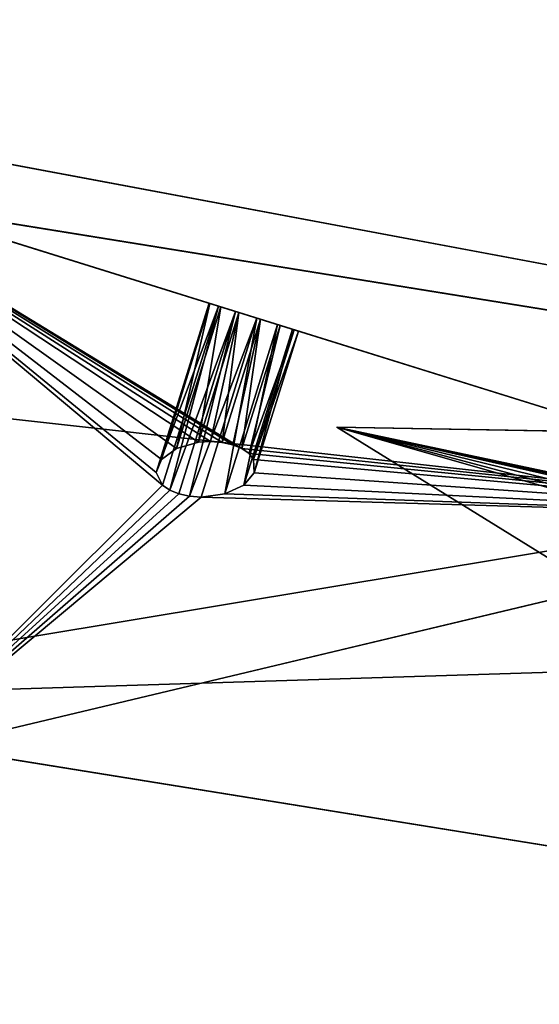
# Model space of a CAD drawing. Extents: x 5.2 to 19.2, y -23 to 23.
# Tile 159 of 256: x 10.783 to 11.108, y -23.036 to -22.421. Entities that reach past the tile are written whole.
import ezdxf

# ---------------------------------------------------------------- set-up
doc = ezdxf.new("R2010")
doc.units = 0
doc.header["$MEASUREMENT"] = 0
doc.layers.get('0').update_dxf_attribs({"linetype": 'CONTINUOUS'})

# ---------------------------------------------------------------- blocks, each defined once
blk = doc.blocks.new('LUXORA_OVAL_LED_37W_STL')
at = {"color": 0}
for p, q in [((9.8622, -22.27456, 0.51943), (11.33085, -22.73222, 4.14347)), ((9.8622, -22.27456, 0.51943), (11.33085, -22.73222, 4.14347)), ((11.57243, -22.67676, 4.45113), (10.05373, -22.43188, 0.82709)), ((11.57243, -22.67676, 4.45113), (10.05373, -22.43188, 0.82709)), ((10.40918, -22.44286, 4.18098), (11.6161, -22.66847, 4.18098)), ((11.6161, -22.66847, 4.14161), (10.40918, -22.44286, 4.14161)), ((11.6161, -22.66847, 4.14161), (10.40918, -22.44286, 4.14161)), ((10.40918, -22.44286, 4.18098), (11.6161, -22.66847, 4.18098)), ((10.40918, -22.44286, 0.83452), (11.6161, -22.66847, 0.83452)), ((11.6161, -22.66847, 0.79515), (10.40918, -22.44286, 0.79515)), ((11.6161, -22.66847, 0.79515), (10.40918, -22.44286, 0.79515)), ((10.40918, -22.44286, 0.83452), (11.6161, -22.66847, 0.83452)), ((10.63887, -22.51659, 4.45113), (11.33085, -22.73222, 4.14347)), ((10.63887, -22.51659, 4.45113), (11.33085, -22.73222, 4.14347)), ((10.7693, -22.54726, 0.51943), (12.288, -22.79214, 4.14347)), ((10.7693, -22.54726, 0.51943), (12.288, -22.79214, 4.14347)), ((10.90144, -22.59841, 4.15364), (10.86847, -22.70419, 4.15364)), ((10.90144, -22.59841, 4.15364), (10.86847, -22.70419, 4.15364)), ((10.90196, -22.59857, 4.16776), (10.87162, -22.69595, 4.16776)), ((10.90196, -22.59857, 4.16776), (10.87162, -22.69595, 4.16776)), ((10.90196, -22.59857, 4.16776), (10.90144, -22.59841, 4.15364)), ((10.90144, -22.59841, 4.15364), (10.90724, -22.60022, 4.14088)), ((10.90144, -22.59841, 4.15364), (10.90724, -22.60022, 4.14088)), ((10.90196, -22.59857, 4.16776), (10.90144, -22.59841, 4.15364)), ((10.90869, -22.60067, 4.18001), (10.90196, -22.59857, 4.16776)), ((10.90869, -22.60067, 4.18001), (10.90196, -22.59857, 4.16776)), ((10.90724, -22.60022, 4.14088), (10.87242, -22.71196, 4.14088)), ((10.90724, -22.60022, 4.14088), (10.87242, -22.71196, 4.14088)), ((10.90724, -22.60022, 4.14088), (10.87682, -22.71509, 4.13595)), ((10.90724, -22.60022, 4.14088), (10.87682, -22.71509, 4.13595)), ((10.87682, -22.71509, 4.13595), (10.91803, -22.60358, 4.1324)), ((10.87682, -22.71509, 4.13595), (10.91803, -22.60358, 4.1324)), ((10.90869, -22.60067, 4.18001), (10.88113, -22.68913, 4.18001)), ((10.90869, -22.60067, 4.18001), (10.88113, -22.68913, 4.18001)), ((10.88254, -22.71747, 4.1324), (10.91803, -22.60358, 4.1324)), ((10.88254, -22.71747, 4.1324), (10.91803, -22.60358, 4.1324)), ((10.88924, -22.71896, 4.13043), (10.91803, -22.60358, 4.1324)), ((10.88924, -22.71896, 4.13043), (10.91803, -22.60358, 4.1324)), ((10.92009, -22.60422, 4.18758), (10.89482, -22.68529, 4.18758)), ((10.92009, -22.60422, 4.18758), (10.89482, -22.68529, 4.18758)), ((10.90228, -22.68479, 4.18901), (10.92009, -22.60422, 4.18758)), ((10.90228, -22.68479, 4.18901), (10.92009, -22.60422, 4.18758)), ((10.90724, -22.60022, 4.14088), (10.91803, -22.60358, 4.1324)), ((10.90724, -22.60022, 4.14088), (10.91803, -22.60358, 4.1324)), ((10.92009, -22.60422, 4.18758), (10.90869, -22.60067, 4.18001)), ((10.92009, -22.60422, 4.18758), (10.90869, -22.60067, 4.18001)), ((10.90957, -22.6853, 4.18873), (10.92009, -22.60422, 4.18758)), ((10.90957, -22.6853, 4.18873), (10.92009, -22.60422, 4.18758)), ((10.91803, -22.60358, 4.1324), (10.93136, -22.60773, 4.13015)), ((10.91803, -22.60358, 4.1324), (10.93136, -22.60773, 4.13015)), ((10.93354, -22.60841, 4.18873), (10.92009, -22.60422, 4.18758)), ((10.93354, -22.60841, 4.18873), (10.92009, -22.60422, 4.18758)), ((10.88924, -22.71896, 4.13043), (10.93136, -22.60773, 4.13015)), ((10.88924, -22.71896, 4.13043), (10.93136, -22.60773, 4.13015)), ((10.89654, -22.71947, 4.13015), (10.93136, -22.60773, 4.13015)), ((10.89654, -22.71947, 4.13015), (10.93136, -22.60773, 4.13015)), ((10.93354, -22.60841, 4.18873), (10.90957, -22.6853, 4.18873)), ((10.93354, -22.60841, 4.18873), (10.90957, -22.6853, 4.18873)), ((10.91627, -22.68679, 4.18676), (10.93354, -22.60841, 4.18873)), ((10.91627, -22.68679, 4.18676), (10.93354, -22.60841, 4.18873)), ((10.92199, -22.68917, 4.18321), (10.93354, -22.60841, 4.18873)), ((10.92199, -22.68917, 4.18321), (10.93354, -22.60841, 4.18873)), ((10.93136, -22.60773, 4.13015), (10.94415, -22.61172, 4.13465)), ((10.93136, -22.60773, 4.13015), (10.94415, -22.61172, 4.13465)), ((10.94595, -22.61228, 4.18321), (10.93354, -22.60841, 4.18873)), ((10.94595, -22.61228, 4.18321), (10.93354, -22.60841, 4.18873)), ((10.91119, -22.7175, 4.13465), (10.94415, -22.61172, 4.13465)), ((10.91119, -22.7175, 4.13465), (10.94415, -22.61172, 4.13465)), ((10.92199, -22.68917, 4.18321), (10.94595, -22.61228, 4.18321)), ((10.92199, -22.68917, 4.18321), (10.94595, -22.61228, 4.18321)), ((10.92314, -22.71201, 4.14485), (10.95348, -22.61463, 4.14485)), ((10.92314, -22.71201, 4.14485), (10.95348, -22.61463, 4.14485)), ((10.9264, -22.69231, 4.17829), (10.94595, -22.61228, 4.18321)), ((10.9264, -22.69231, 4.17829), (10.94595, -22.61228, 4.18321)), ((10.9264, -22.69231, 4.17829), (10.9545, -22.61495, 4.17228)), ((10.9264, -22.69231, 4.17829), (10.9545, -22.61495, 4.17228)), ((10.92924, -22.69601, 4.17228), (10.9545, -22.61495, 4.17228)), ((10.92924, -22.69601, 4.17228), (10.9545, -22.61495, 4.17228)), ((10.92965, -22.70425, 4.15843), (10.95722, -22.61579, 4.15843)), ((10.92965, -22.70425, 4.15843), (10.95722, -22.61579, 4.15843)), ((10.94415, -22.61172, 4.13465), (10.95348, -22.61463, 4.14485)), ((10.94415, -22.61172, 4.13465), (10.95348, -22.61463, 4.14485)), ((10.9545, -22.61495, 4.17228), (10.94595, -22.61228, 4.18321)), ((10.9545, -22.61495, 4.17228), (10.94595, -22.61228, 4.18321)), ((10.95348, -22.61463, 4.14485), (10.95722, -22.61579, 4.15843)), ((10.95348, -22.61463, 4.14485), (10.95722, -22.61579, 4.15843)), ((10.95722, -22.61579, 4.15843), (10.9545, -22.61495, 4.17228)), ((10.95722, -22.61579, 4.15843), (10.9545, -22.61495, 4.17228)), ((12.51927, -22.70299, 4.45113), (10.9812, -22.67584, 0.82709)), ((10.9812, -22.67584, 0.82709), (11.53152, -23.01596, 1.12989)), ((11.7059, -22.68863, 0.51943), (10.9812, -22.67584, 0.82709)), ((12.51927, -22.70299, 4.45113), (10.9812, -22.67584, 0.82709)), ((11.7059, -22.68863, 0.51943), (10.9812, -22.67584, 0.82709)), ((10.9812, -22.67584, 0.82709), (11.53152, -23.01596, 1.12989)), ((10.89482, -22.68529, 4.18758), (10.90228, -22.68479, 4.18901)), ((10.89482, -22.68529, 4.18758), (10.90228, -22.68479, 4.18901)), ((10.90228, -22.68479, 4.18901), (10.90957, -22.6853, 4.18873)), ((10.90228, -22.68479, 4.18901), (10.90957, -22.6853, 4.18873)), ((10.87162, -22.69595, 4.16776), (10.88113, -22.68913, 4.18001)), ((10.87162, -22.69595, 4.16776), (10.88113, -22.68913, 4.18001)), ((10.88113, -22.68913, 4.18001), (10.89482, -22.68529, 4.18758)), ((10.88113, -22.68913, 4.18001), (10.89482, -22.68529, 4.18758)), ((10.90957, -22.6853, 4.18873), (10.91627, -22.68679, 4.18676)), ((10.90957, -22.6853, 4.18873), (10.91627, -22.68679, 4.18676)), ((10.91627, -22.68679, 4.18676), (10.92199, -22.68917, 4.18321)), ((10.91627, -22.68679, 4.18676), (10.92199, -22.68917, 4.18321)), ((10.92199, -22.68917, 4.18321), (10.9264, -22.69231, 4.17829)), ((10.92199, -22.68917, 4.18321), (10.9264, -22.69231, 4.17829)), ((10.86847, -22.70419, 4.15364), (10.87162, -22.69595, 4.16776)), ((10.86847, -22.70419, 4.15364), (10.87162, -22.69595, 4.16776)), ((10.9264, -22.69231, 4.17829), (10.92924, -22.69601, 4.17228)), ((10.9264, -22.69231, 4.17829), (10.92924, -22.69601, 4.17228)), ((10.92924, -22.69601, 4.17228), (10.92965, -22.70425, 4.15843)), ((10.92924, -22.69601, 4.17228), (10.92965, -22.70425, 4.15843)), ((10.87242, -22.71196, 4.14088), (10.86847, -22.70419, 4.15364)), ((10.87242, -22.71196, 4.14088), (10.86847, -22.70419, 4.15364)), ((10.92965, -22.70425, 4.15843), (10.92314, -22.71201, 4.14485)), ((10.92965, -22.70425, 4.15843), (10.92314, -22.71201, 4.14485)), ((10.87682, -22.71509, 4.13595), (10.87242, -22.71196, 4.14088)), ((10.87682, -22.71509, 4.13595), (10.87242, -22.71196, 4.14088)), ((10.88254, -22.71747, 4.1324), (10.87682, -22.71509, 4.13595)), ((10.88254, -22.71747, 4.1324), (10.87682, -22.71509, 4.13595)), ((10.92314, -22.71201, 4.14485), (10.91119, -22.7175, 4.13465)), ((10.92314, -22.71201, 4.14485), (10.91119, -22.7175, 4.13465)), ((10.88924, -22.71896, 4.13043), (10.88254, -22.71747, 4.1324)), ((10.88924, -22.71896, 4.13043), (10.88254, -22.71747, 4.1324)), ((10.89654, -22.71947, 4.13015), (10.88924, -22.71896, 4.13043)), ((10.89654, -22.71947, 4.13015), (10.88924, -22.71896, 4.13043)), ((10.91119, -22.7175, 4.13465), (10.89654, -22.71947, 4.13015)), ((10.91119, -22.7175, 4.13465), (10.89654, -22.71947, 4.13015)), ((11.33085, -22.73222, 4.14347), (10.70153, -22.88214, 3.84067)), ((11.33085, -22.73222, 4.14347), (10.70153, -22.88214, 3.84067)), ((10.55028, -22.84657, 1.12989), (11.68627, -23.02973, 3.84067)), ((10.55028, -22.84657, 1.12989), (11.68627, -23.02973, 3.84067))]:
    blk.add_line(p, q, dxfattribs=at)
mesh = blk.add_polyface(dxfattribs=at)
corners = [(5.68976, -17.26589, 4.18098), (5.57647, 16.04331, 4.18098), (5.57647, -16.04331, 4.18098), (5.68976, 17.26589, 4.18098), (6.02576, -18.44684, 4.18098), (6.02576, 18.44684, 4.18098), (6.57305, -19.54595, 4.18098), (6.57305, 19.54595, 4.18098), (7.15127, -16.04331, 4.18098), (7.31298, -20.52577, 4.18098), (7.26225, -17.09924, 4.18098), (7.59035, -18.10902, 4.18098), (8.22035, -21.35295, 4.18098), (8.12122, -19.02851, 4.18098), (8.83167, -19.81755, 4.18098), (9.26427, -21.99931, 4.18098), (9.69064, -20.44162, 4.18098), (10.40918, -22.44286, 4.18098), (10.66059, -20.87348, 4.18098), (11.6161, -22.66847, 4.18098), (11.69914, -21.09423, 4.18098), (12.84392, -22.66847, 4.18098), (12.76088, -21.09423, 4.18098), (13.79943, -20.87348, 4.18098), (14.05084, -22.44286, 4.18098), (14.76938, -20.44162, 4.18098), (15.19575, -21.99931, 4.18098), (15.62835, -19.81755, 4.18098), (16.23966, -21.35295, 4.18098), (16.3388, -19.02851, 4.18098), (17.14704, -20.52577, 4.18098), (16.86967, -18.10902, 4.18098), (17.19777, -17.09924, 4.18098), (17.88697, -19.54595, 4.18098), (17.30875, -16.04331, 4.18098), (17.30875, 16.04331, 4.18098), (7.15127, 16.04331, 4.18098), (7.31298, 20.52577, 4.18098), (7.26225, 17.09924, 4.18098), (7.59035, 18.10902, 4.18098), (8.22035, 21.35295, 4.18098), (8.12122, 19.02851, 4.18098), (8.83167, 19.81755, 4.18098), (9.26427, 21.99931, 4.18098), (9.69064, 20.44162, 4.18098), (10.40918, 22.44286, 4.18098), (10.66059, 20.87348, 4.18098), (11.6161, 22.66847, 4.18098), (11.69914, 21.09423, 4.18098), (12.84392, 22.66847, 4.18098), (12.76088, 21.09423, 4.18098), (13.79943, 20.87348, 4.18098), (14.05084, 22.44286, 4.18098), (14.76938, 20.44162, 4.18098), (15.19575, 21.99931, 4.18098), (15.62835, 19.81755, 4.18098), (16.23966, 21.35295, 4.18098), (16.3388, 19.02851, 4.18098), (17.14704, 20.52577, 4.18098), (16.86967, 18.10902, 4.18098), (17.19777, 17.09924, 4.18098), (17.88697, 19.54595, 4.18098), (18.43425, -18.44684, 4.18098), (18.43425, 18.44684, 4.18098), (18.77026, -17.26589, 4.18098), (18.77026, 17.26589, 4.18098), (18.88355, -16.04331, 4.18098), (18.88355, 16.04331, 4.18098)]
mesh.append_faces([[corners[k] for k in face] for face in [(0, 1, 2), (65, 66, 67)]], dxfattribs={"vtx0": -1, "color": 0})
mesh.append_faces([[corners[k] for k in face] for face in [(1, 0, 3), (3, 4, 5), (5, 6, 7), (8, 9, 10), (10, 9, 11), (11, 12, 13), (13, 12, 14), (14, 15, 16), (16, 17, 18), (18, 19, 20), (20, 21, 22), (22, 21, 23), (23, 24, 25), (25, 26, 27), (27, 28, 29), (29, 30, 31), (31, 30, 32), (32, 33, 34), (34, 33, 35), (7, 36, 37), (36, 7, 8), (37, 39, 40), (40, 42, 43), (43, 44, 45), (45, 46, 47), (47, 48, 49), (49, 51, 52), (52, 53, 54), (54, 55, 56), (56, 57, 58), (58, 60, 61), (61, 62, 63), (63, 64, 65)]], dxfattribs={"vtx0": -1, "vtx1": -1, "color": 0})
mesh.append_faces([[corners[k] for k in face] for face in [(7, 6, 8), (61, 35, 33)]], dxfattribs={"vtx0": -1, "vtx1": -1, "vtx2": -1, "color": 0})
mesh.append_faces([[corners[k] for k in face] for face in [(3, 0, 4), (5, 4, 6), (8, 6, 9), (11, 9, 12), (14, 12, 15), (16, 15, 17), (18, 17, 19), (20, 19, 21), (23, 21, 24), (25, 24, 26), (27, 26, 28), (29, 28, 30), (32, 30, 33), (37, 36, 38), (37, 38, 39), (40, 39, 41), (40, 41, 42), (43, 42, 44), (45, 44, 46), (47, 46, 48), (49, 48, 50), (49, 50, 51), (52, 51, 53), (54, 53, 55), (56, 55, 57), (58, 57, 59), (58, 59, 60), (61, 60, 35), (61, 33, 62), (63, 62, 64), (65, 64, 66)]], dxfattribs={"vtx0": -1, "vtx2": -1, "color": 0})
mesh = blk.add_polyface(dxfattribs=at)
corners = [(5.68976, 17.26589, 4.14161), (5.57647, -16.04331, 4.14161), (5.57647, 16.04331, 4.14161), (5.68976, -17.26589, 4.14161), (6.02576, 18.44684, 4.14161), (6.02576, -18.44684, 4.14161), (6.57305, 19.54595, 4.14161), (6.57305, -19.54595, 4.14161), (7.15127, 16.04331, 4.14161), (7.31298, 20.52577, 4.14161), (7.26225, 17.09924, 4.14161), (7.59035, 18.10902, 4.14161), (8.22035, 21.35295, 4.14161), (8.12122, 19.02851, 4.14161), (8.83167, 19.81755, 4.14161), (9.26427, 21.99931, 4.14161), (9.69064, 20.44162, 4.14161), (10.40918, 22.44286, 4.14161), (10.66059, 20.87348, 4.14161), (11.6161, 22.66847, 4.14161), (11.69914, 21.09423, 4.14161), (12.84392, 22.66847, 4.14161), (12.76088, 21.09423, 4.14161), (13.79943, 20.87348, 4.14161), (14.05084, 22.44286, 4.14161), (14.76938, 20.44162, 4.14161), (15.19575, 21.99931, 4.14161), (15.62835, 19.81755, 4.14161), (16.23966, 21.35295, 4.14161), (16.3388, 19.02851, 4.14161), (17.14704, 20.52577, 4.14161), (16.86967, 18.10902, 4.14161), (17.19777, 17.09924, 4.14161), (17.88697, 19.54595, 4.14161), (17.30875, 16.04331, 4.14161), (17.30875, -16.04331, 4.14161), (7.15127, -16.04331, 4.14161), (7.31298, -20.52577, 4.14161), (7.26225, -17.09924, 4.14161), (7.59035, -18.10902, 4.14161), (8.22035, -21.35295, 4.14161), (8.12122, -19.02851, 4.14161), (8.83167, -19.81755, 4.14161), (9.26427, -21.99931, 4.14161), (9.69064, -20.44162, 4.14161), (10.40918, -22.44286, 4.14161), (10.66059, -20.87348, 4.14161), (11.6161, -22.66847, 4.14161), (11.69914, -21.09423, 4.14161), (12.84392, -22.66847, 4.14161), (12.76088, -21.09423, 4.14161), (13.79943, -20.87348, 4.14161), (14.05084, -22.44286, 4.14161), (14.76938, -20.44162, 4.14161), (15.19575, -21.99931, 4.14161), (15.62835, -19.81755, 4.14161), (16.23966, -21.35295, 4.14161), (16.3388, -19.02851, 4.14161), (17.14704, -20.52577, 4.14161), (16.86967, -18.10902, 4.14161), (17.19777, -17.09924, 4.14161), (17.88697, -19.54595, 4.14161), (18.43425, 18.44684, 4.14161), (18.43425, -18.44684, 4.14161), (18.77026, 17.26589, 4.14161), (18.77026, -17.26589, 4.14161), (18.88355, 16.04331, 4.14161), (18.88355, -16.04331, 4.14161)]
mesh.append_faces([[corners[k] for k in face] for face in [(0, 1, 2), (65, 66, 67)]], dxfattribs={"vtx0": -1, "color": 0})
mesh.append_faces([[corners[k] for k in face] for face in [(1, 0, 3), (3, 4, 5), (5, 6, 7), (8, 9, 10), (10, 9, 11), (11, 12, 13), (13, 12, 14), (14, 15, 16), (16, 17, 18), (18, 19, 20), (20, 21, 22), (22, 21, 23), (23, 24, 25), (25, 26, 27), (27, 28, 29), (29, 30, 31), (31, 30, 32), (32, 33, 34), (34, 33, 35), (7, 36, 37), (36, 7, 8), (37, 39, 40), (40, 42, 43), (43, 44, 45), (45, 46, 47), (47, 48, 49), (49, 51, 52), (52, 53, 54), (54, 55, 56), (56, 57, 58), (58, 60, 61), (61, 62, 63), (63, 64, 65)]], dxfattribs={"vtx0": -1, "vtx1": -1, "color": 0})
mesh.append_faces([[corners[k] for k in face] for face in [(7, 6, 8), (61, 35, 33)]], dxfattribs={"vtx0": -1, "vtx1": -1, "vtx2": -1, "color": 0})
mesh.append_faces([[corners[k] for k in face] for face in [(3, 0, 4), (5, 4, 6), (8, 6, 9), (11, 9, 12), (14, 12, 15), (16, 15, 17), (18, 17, 19), (20, 19, 21), (23, 21, 24), (25, 24, 26), (27, 26, 28), (29, 28, 30), (32, 30, 33), (37, 36, 38), (37, 38, 39), (40, 39, 41), (40, 41, 42), (43, 42, 44), (45, 44, 46), (47, 46, 48), (49, 48, 50), (49, 50, 51), (52, 51, 53), (54, 53, 55), (56, 55, 57), (58, 57, 59), (58, 59, 60), (61, 60, 35), (61, 33, 62), (63, 62, 64), (65, 64, 66)]], dxfattribs={"vtx0": -1, "vtx2": -1, "color": 0})
mesh = blk.add_polyface(dxfattribs=at)
corners = [(5.68976, -17.26589, 0.83452), (5.57647, 16.04331, 0.83452), (5.57647, -16.04331, 0.83452), (5.68976, 17.26589, 0.83452), (6.02576, -18.44684, 0.83452), (6.02576, 18.44684, 0.83452), (6.57305, -19.54595, 0.83452), (6.57305, 19.54595, 0.83452), (7.15127, -16.04331, 0.83452), (7.31298, -20.52577, 0.83452), (7.26225, -17.09924, 0.83452), (7.59035, -18.10902, 0.83452), (8.22035, -21.35295, 0.83452), (8.12122, -19.02851, 0.83452), (8.83167, -19.81755, 0.83452), (9.26427, -21.99931, 0.83452), (9.69064, -20.44162, 0.83452), (10.40918, -22.44286, 0.83452), (10.66059, -20.87348, 0.83452), (11.6161, -22.66847, 0.83452), (11.69914, -21.09423, 0.83452), (12.84392, -22.66847, 0.83452), (12.76088, -21.09423, 0.83452), (13.79943, -20.87348, 0.83452), (14.05084, -22.44286, 0.83452), (14.76938, -20.44162, 0.83452), (15.19575, -21.99931, 0.83452), (15.62835, -19.81755, 0.83452), (16.23966, -21.35295, 0.83452), (16.3388, -19.02851, 0.83452), (17.14704, -20.52577, 0.83452), (16.86967, -18.10902, 0.83452), (17.19777, -17.09924, 0.83452), (17.88697, -19.54595, 0.83452), (17.30875, -16.04331, 0.83452), (17.30875, 16.04331, 0.83452), (7.15127, 16.04331, 0.83452), (7.31298, 20.52577, 0.83452), (7.26225, 17.09924, 0.83452), (7.59035, 18.10902, 0.83452), (8.22035, 21.35295, 0.83452), (8.12122, 19.02851, 0.83452), (8.83167, 19.81755, 0.83452), (9.26427, 21.99931, 0.83452), (9.69064, 20.44162, 0.83452), (10.40918, 22.44286, 0.83452), (10.66059, 20.87348, 0.83452), (11.6161, 22.66847, 0.83452), (11.69914, 21.09423, 0.83452), (12.84392, 22.66847, 0.83452), (12.76088, 21.09423, 0.83452), (13.79943, 20.87348, 0.83452), (14.05084, 22.44286, 0.83452), (14.76938, 20.44162, 0.83452), (15.19575, 21.99931, 0.83452), (15.62835, 19.81755, 0.83452), (16.23966, 21.35295, 0.83452), (16.3388, 19.02851, 0.83452), (17.14704, 20.52577, 0.83452), (16.86967, 18.10902, 0.83452), (17.19777, 17.09924, 0.83452), (17.88697, 19.54595, 0.83452), (18.43425, -18.44684, 0.83452), (18.43425, 18.44684, 0.83452), (18.77026, -17.26589, 0.83452), (18.77026, 17.26589, 0.83452), (18.88355, -16.04331, 0.83452), (18.88355, 16.04331, 0.83452)]
mesh.append_faces([[corners[k] for k in face] for face in [(0, 1, 2), (65, 66, 67)]], dxfattribs={"vtx0": -1, "color": 0})
mesh.append_faces([[corners[k] for k in face] for face in [(1, 0, 3), (3, 4, 5), (5, 6, 7), (8, 9, 10), (10, 9, 11), (11, 12, 13), (13, 12, 14), (14, 15, 16), (16, 17, 18), (18, 19, 20), (20, 21, 22), (22, 21, 23), (23, 24, 25), (25, 26, 27), (27, 28, 29), (29, 30, 31), (31, 30, 32), (32, 33, 34), (34, 33, 35), (7, 36, 37), (36, 7, 8), (37, 39, 40), (40, 42, 43), (43, 44, 45), (45, 46, 47), (47, 48, 49), (49, 51, 52), (52, 53, 54), (54, 55, 56), (56, 57, 58), (58, 60, 61), (61, 62, 63), (63, 64, 65)]], dxfattribs={"vtx0": -1, "vtx1": -1, "color": 0})
mesh.append_faces([[corners[k] for k in face] for face in [(7, 6, 8), (61, 35, 33)]], dxfattribs={"vtx0": -1, "vtx1": -1, "vtx2": -1, "color": 0})
mesh.append_faces([[corners[k] for k in face] for face in [(3, 0, 4), (5, 4, 6), (8, 6, 9), (11, 9, 12), (14, 12, 15), (16, 15, 17), (18, 17, 19), (20, 19, 21), (23, 21, 24), (25, 24, 26), (27, 26, 28), (29, 28, 30), (32, 30, 33), (37, 36, 38), (37, 38, 39), (40, 39, 41), (40, 41, 42), (43, 42, 44), (45, 44, 46), (47, 46, 48), (49, 48, 50), (49, 50, 51), (52, 51, 53), (54, 53, 55), (56, 55, 57), (58, 57, 59), (58, 59, 60), (61, 60, 35), (61, 33, 62), (63, 62, 64), (65, 64, 66)]], dxfattribs={"vtx0": -1, "vtx2": -1, "color": 0})
mesh = blk.add_polyface(dxfattribs=at)
corners = [(5.68976, 17.26589, 0.79515), (5.57647, -16.04331, 0.79515), (5.57647, 16.04331, 0.79515), (5.68976, -17.26589, 0.79515), (6.02576, 18.44684, 0.79515), (6.02576, -18.44684, 0.79515), (6.57305, 19.54595, 0.79515), (6.57305, -19.54595, 0.79515), (7.15127, 16.04331, 0.79515), (7.31298, 20.52577, 0.79515), (7.26225, 17.09924, 0.79515), (7.59035, 18.10902, 0.79515), (8.22035, 21.35295, 0.79515), (8.12122, 19.02851, 0.79515), (8.83167, 19.81755, 0.79515), (9.26427, 21.99931, 0.79515), (9.69064, 20.44162, 0.79515), (10.40918, 22.44286, 0.79515), (10.66059, 20.87348, 0.79515), (11.6161, 22.66847, 0.79515), (11.69914, 21.09423, 0.79515), (12.84392, 22.66847, 0.79515), (12.76088, 21.09423, 0.79515), (13.79943, 20.87348, 0.79515), (14.05084, 22.44286, 0.79515), (14.76938, 20.44162, 0.79515), (15.19575, 21.99931, 0.79515), (15.62835, 19.81755, 0.79515), (16.23966, 21.35295, 0.79515), (16.3388, 19.02851, 0.79515), (17.14704, 20.52577, 0.79515), (16.86967, 18.10902, 0.79515), (17.19777, 17.09924, 0.79515), (17.88697, 19.54595, 0.79515), (17.30875, 16.04331, 0.79515), (17.30875, -16.04331, 0.79515), (7.15127, -16.04331, 0.79515), (7.31298, -20.52577, 0.79515), (7.26225, -17.09924, 0.79515), (7.59035, -18.10902, 0.79515), (8.22035, -21.35295, 0.79515), (8.12122, -19.02851, 0.79515), (8.83167, -19.81755, 0.79515), (9.26427, -21.99931, 0.79515), (9.69064, -20.44162, 0.79515), (10.40918, -22.44286, 0.79515), (10.66059, -20.87348, 0.79515), (11.6161, -22.66847, 0.79515), (11.69914, -21.09423, 0.79515), (12.84392, -22.66847, 0.79515), (12.76088, -21.09423, 0.79515), (13.79943, -20.87348, 0.79515), (14.05084, -22.44286, 0.79515), (14.76938, -20.44162, 0.79515), (15.19575, -21.99931, 0.79515), (15.62835, -19.81755, 0.79515), (16.23966, -21.35295, 0.79515), (16.3388, -19.02851, 0.79515), (17.14704, -20.52577, 0.79515), (16.86967, -18.10902, 0.79515), (17.19777, -17.09924, 0.79515), (17.88697, -19.54595, 0.79515), (18.43425, 18.44684, 0.79515), (18.43425, -18.44684, 0.79515), (18.77026, 17.26589, 0.79515), (18.77026, -17.26589, 0.79515), (18.88355, 16.04331, 0.79515), (18.88355, -16.04331, 0.79515)]
mesh.append_faces([[corners[k] for k in face] for face in [(0, 1, 2), (65, 66, 67)]], dxfattribs={"vtx0": -1, "color": 0})
mesh.append_faces([[corners[k] for k in face] for face in [(1, 0, 3), (3, 4, 5), (5, 6, 7), (8, 9, 10), (10, 9, 11), (11, 12, 13), (13, 12, 14), (14, 15, 16), (16, 17, 18), (18, 19, 20), (20, 21, 22), (22, 21, 23), (23, 24, 25), (25, 26, 27), (27, 28, 29), (29, 30, 31), (31, 30, 32), (32, 33, 34), (34, 33, 35), (7, 36, 37), (36, 7, 8), (37, 39, 40), (40, 42, 43), (43, 44, 45), (45, 46, 47), (47, 48, 49), (49, 51, 52), (52, 53, 54), (54, 55, 56), (56, 57, 58), (58, 60, 61), (61, 62, 63), (63, 64, 65)]], dxfattribs={"vtx0": -1, "vtx1": -1, "color": 0})
mesh.append_faces([[corners[k] for k in face] for face in [(7, 6, 8), (61, 35, 33)]], dxfattribs={"vtx0": -1, "vtx1": -1, "vtx2": -1, "color": 0})
mesh.append_faces([[corners[k] for k in face] for face in [(3, 0, 4), (5, 4, 6), (8, 6, 9), (11, 9, 12), (14, 12, 15), (16, 15, 17), (18, 17, 19), (20, 19, 21), (23, 21, 24), (25, 24, 26), (27, 26, 28), (29, 28, 30), (32, 30, 33), (37, 36, 38), (37, 38, 39), (40, 39, 41), (40, 41, 42), (43, 42, 44), (45, 44, 46), (47, 46, 48), (49, 48, 50), (49, 50, 51), (52, 51, 53), (54, 53, 55), (56, 55, 57), (58, 57, 59), (58, 59, 60), (61, 60, 35), (61, 33, 62), (63, 62, 64), (65, 64, 66)]], dxfattribs={"vtx0": -1, "vtx2": -1, "color": 0})
mesh = blk.add_polyface(dxfattribs=at)
corners = [(9.17021, -22.05893, 0.82709), (9.57432, -22.18485, 0.78155), (9.8622, -22.27456, 0.51943), (9.561, -22.1807, 0.78379), (9.5502, -22.17734, 0.79227), (9.5444, -22.17553, 0.80503), (9.54492, -22.17569, 0.81915), (9.55165, -22.17779, 0.8314), (10.63887, -22.51659, 4.45113), (9.56305, -22.18134, 0.83897), (9.5765, -22.18553, 0.84013), (10.90724, -22.60022, 4.14088), (10.91803, -22.60358, 4.1324), (10.93136, -22.60773, 4.13015), (10.90144, -22.59841, 4.15364), (10.90196, -22.59857, 4.16776), (10.90869, -22.60067, 4.18001), (10.92009, -22.60422, 4.18758), (10.93354, -22.60841, 4.18873), (9.59644, -22.19175, 0.79625), (11.33085, -22.73222, 4.14347), (9.58711, -22.18884, 0.78604), (9.60018, -22.19291, 0.80983), (9.59746, -22.19207, 0.82367), (9.58892, -22.1894, 0.8346), (10.94415, -22.61172, 4.13465), (10.95348, -22.61463, 4.14485), (10.95722, -22.61579, 4.15843), (10.9545, -22.61495, 4.17228), (10.94595, -22.61228, 4.18321)]
mesh.append_faces([[corners[k] for k in face] for face in [(0, 1, 2), (1, 0, 3), (3, 0, 4), (4, 0, 5), (5, 0, 6), (6, 0, 7), (7, 8, 9), (9, 8, 10), (11, 8, 14), (14, 8, 15), (15, 8, 16), (16, 8, 17), (17, 8, 18), (2, 19, 20), (19, 2, 21), (21, 2, 1), (20, 29, 8)]], dxfattribs={"vtx0": -1, "vtx1": -1, "color": 0})
mesh.append_faces([[corners[k] for k in face] for face in [(10, 8, 11), (20, 10, 13)]], dxfattribs={"vtx0": -1, "vtx1": -1, "vtx2": -1, "color": 0})
mesh.append_faces([[corners[k] for k in face] for face in [(7, 0, 8), (10, 11, 12), (10, 12, 13), (20, 19, 22), (20, 22, 23), (20, 23, 24), (20, 24, 10), (20, 13, 25), (20, 25, 26), (20, 26, 27), (20, 27, 28), (20, 28, 29), (8, 29, 18)]], dxfattribs={"vtx0": -1, "vtx2": -1, "color": 0})
mesh = blk.add_polyface(dxfattribs=at)
corners = [(11.33085, -22.73222, 4.14347), (9.60297, -22.53981, 1.12989), (9.8622, -22.27456, 0.51943), (10.70153, -22.88214, 3.84067)]
mesh.append_faces([[corners[k] for k in face] for face in [(0, 1, 2), (1, 0, 3)]], dxfattribs={"vtx0": -1, "color": 0})
mesh = blk.add_polyface(dxfattribs=at)
corners = [(11.57243, -22.67676, 4.45113), (10.55028, -22.84657, 1.12989), (11.68627, -23.02973, 3.84067), (10.05373, -22.43188, 0.82709)]
mesh.append_faces([[corners[k] for k in face] for face in [(0, 1, 2), (1, 0, 3)]], dxfattribs={"vtx0": -1, "color": 0})
mesh = blk.add_polyface(dxfattribs=at)
corners = [(10.05373, -22.43188, 0.82709), (10.47161, -22.49926, 0.78155), (10.7693, -22.54726, 0.51943), (10.45784, -22.49704, 0.78379), (10.44667, -22.49524, 0.79227), (10.44067, -22.49427, 0.80503), (10.44122, -22.49436, 0.81915), (10.44818, -22.49548, 0.8314), (11.57243, -22.67676, 4.45113), (10.45996, -22.49738, 0.83897), (10.47386, -22.49963, 0.84013), (11.84995, -22.7215, 4.14088), (11.86111, -22.7233, 4.1324), (11.87489, -22.72553, 4.13015), (11.84395, -22.72054, 4.15364), (11.84449, -22.72063, 4.16776), (11.85145, -22.72175, 4.18001), (11.86323, -22.72365, 4.18758), (11.87714, -22.72589, 4.18873), (10.49449, -22.50295, 0.79625), (12.288, -22.79214, 4.14347), (10.48484, -22.50139, 0.78604), (10.49836, -22.50357, 0.80983), (10.49555, -22.50312, 0.82367), (10.48671, -22.50169, 0.8346), (11.88812, -22.72766, 4.13465), (11.89777, -22.72922, 4.14485), (11.90163, -22.72984, 4.15843), (11.89882, -22.72939, 4.17228), (11.88998, -22.72796, 4.18321)]
mesh.append_faces([[corners[k] for k in face] for face in [(0, 1, 2), (1, 0, 3), (3, 0, 4), (4, 0, 5), (5, 0, 6), (6, 0, 7), (7, 8, 9), (9, 8, 10), (11, 8, 14), (14, 8, 15), (15, 8, 16), (16, 8, 17), (17, 8, 18), (2, 19, 20), (19, 2, 21), (21, 2, 1), (20, 29, 8)]], dxfattribs={"vtx0": -1, "vtx1": -1, "color": 0})
mesh.append_faces([[corners[k] for k in face] for face in [(10, 8, 11), (20, 10, 13)]], dxfattribs={"vtx0": -1, "vtx1": -1, "vtx2": -1, "color": 0})
mesh.append_faces([[corners[k] for k in face] for face in [(7, 0, 8), (10, 11, 12), (10, 12, 13), (20, 19, 22), (20, 22, 23), (20, 23, 24), (20, 24, 10), (20, 13, 25), (20, 25, 26), (20, 26, 27), (20, 27, 28), (20, 28, 29), (8, 29, 18)]], dxfattribs={"vtx0": -1, "vtx2": -1, "color": 0})
mesh = blk.add_polyface(dxfattribs=at)
corners = [(11.6161, -22.66847, 4.18098), (10.40918, -22.44286, 4.14161), (11.6161, -22.66847, 4.14161), (10.40918, -22.44286, 4.18098)]
mesh.append_faces([[corners[k] for k in face] for face in [(0, 1, 2), (1, 0, 3)]], dxfattribs={"vtx0": -1, "color": 0})
mesh = blk.add_polyface(dxfattribs=at)
corners = [(11.6161, -22.66847, 0.83452), (10.40918, -22.44286, 0.79515), (11.6161, -22.66847, 0.79515), (10.40918, -22.44286, 0.83452)]
mesh.append_faces([[corners[k] for k in face] for face in [(0, 1, 2), (1, 0, 3)]], dxfattribs={"vtx0": -1, "color": 0})
mesh = blk.add_polyface(dxfattribs=at)
corners = [(11.33085, -22.73222, 4.14347), (10.89654, -22.71947, 4.13015), (10.70153, -22.88214, 3.84067), (10.91119, -22.7175, 4.13465), (10.92314, -22.71201, 4.14485), (10.92965, -22.70425, 4.15843), (10.92924, -22.69601, 4.17228), (10.9264, -22.69231, 4.17829), (10.92199, -22.68917, 4.18321), (10.63887, -22.51659, 4.45113), (10.91627, -22.68679, 4.18676), (10.90957, -22.6853, 4.18873), (10.90228, -22.68479, 4.18901), (10.87242, -22.71196, 4.14088), (10.87682, -22.71509, 4.13595), (10.88254, -22.71747, 4.1324), (10.88924, -22.71896, 4.13043), (10.86847, -22.70419, 4.15364), (10.87162, -22.69595, 4.16776), (10.88113, -22.68913, 4.18001), (10.89482, -22.68529, 4.18758)]
mesh.append_faces([[corners[k] for k in face] for face in [(0, 1, 2), (1, 0, 3), (3, 0, 4), (4, 0, 5), (5, 0, 6), (6, 0, 7), (7, 0, 8), (8, 9, 10), (10, 9, 11), (11, 9, 12), (2, 13, 9), (13, 2, 14), (14, 2, 15), (15, 2, 16), (16, 2, 1)]], dxfattribs={"vtx0": -1, "vtx1": -1, "color": 0})
mesh.append_faces([[corners[k] for k in face] for face in [(8, 0, 9), (9, 13, 17), (9, 17, 18), (9, 18, 19), (9, 19, 20), (9, 20, 12)]], dxfattribs={"vtx0": -1, "vtx2": -1, "color": 0})
mesh = blk.add_polyface(dxfattribs=at)
corners = [(12.288, -22.79214, 4.14347), (10.55028, -22.84657, 1.12989), (10.7693, -22.54726, 0.51943), (11.68627, -23.02973, 3.84067)]
mesh.append_faces([[corners[k] for k in face] for face in [(0, 1, 2), (1, 0, 3)]], dxfattribs={"vtx0": -1, "color": 0})
mesh = blk.add_polyface(dxfattribs=at)
corners = [(10.90724, -22.60022, 4.14088), (10.86847, -22.70419, 4.15364), (10.87242, -22.71196, 4.14088), (10.90144, -22.59841, 4.15364)]
mesh.append_faces([[corners[k] for k in face] for face in [(0, 1, 2), (1, 0, 3)]], dxfattribs={"vtx0": -1, "color": 0})
mesh = blk.add_polyface(dxfattribs=at)
corners = [(10.90144, -22.59841, 4.15364), (10.87162, -22.69595, 4.16776), (10.86847, -22.70419, 4.15364), (10.90196, -22.59857, 4.16776)]
mesh.append_faces([[corners[k] for k in face] for face in [(0, 1, 2), (1, 0, 3)]], dxfattribs={"vtx0": -1, "color": 0})
mesh = blk.add_polyface(dxfattribs=at)
corners = [(10.90196, -22.59857, 4.16776), (10.88113, -22.68913, 4.18001), (10.87162, -22.69595, 4.16776), (10.90869, -22.60067, 4.18001)]
mesh.append_faces([[corners[k] for k in face] for face in [(0, 1, 2), (1, 0, 3)]], dxfattribs={"vtx0": -1, "color": 0})
mesh = blk.add_polyface(dxfattribs=at)
corners = [(10.90724, -22.60022, 4.14088), (10.87242, -22.71196, 4.14088), (10.87682, -22.71509, 4.13595)]
mesh.append_faces([[corners[k] for k in face] for face in [(0, 1, 2)]], dxfattribs={"color": 0})
mesh = blk.add_polyface(dxfattribs=at)
corners = [(10.91803, -22.60358, 4.1324), (10.90724, -22.60022, 4.14088), (10.87682, -22.71509, 4.13595)]
mesh.append_faces([[corners[k] for k in face] for face in [(0, 1, 2)]], dxfattribs={"color": 0})
mesh = blk.add_polyface(dxfattribs=at)
corners = [(10.91803, -22.60358, 4.1324), (10.87682, -22.71509, 4.13595), (10.88254, -22.71747, 4.1324)]
mesh.append_faces([[corners[k] for k in face] for face in [(0, 1, 2)]], dxfattribs={"color": 0})
mesh = blk.add_polyface(dxfattribs=at)
corners = [(10.90869, -22.60067, 4.18001), (10.89482, -22.68529, 4.18758), (10.88113, -22.68913, 4.18001), (10.92009, -22.60422, 4.18758)]
mesh.append_faces([[corners[k] for k in face] for face in [(0, 1, 2), (1, 0, 3)]], dxfattribs={"vtx0": -1, "color": 0})
mesh = blk.add_polyface(dxfattribs=at)
corners = [(10.91803, -22.60358, 4.1324), (10.88254, -22.71747, 4.1324), (10.88924, -22.71896, 4.13043)]
mesh.append_faces([[corners[k] for k in face] for face in [(0, 1, 2)]], dxfattribs={"color": 0})
mesh = blk.add_polyface(dxfattribs=at)
corners = [(10.93136, -22.60773, 4.13015), (10.91803, -22.60358, 4.1324), (10.88924, -22.71896, 4.13043)]
mesh.append_faces([[corners[k] for k in face] for face in [(0, 1, 2)]], dxfattribs={"color": 0})
mesh = blk.add_polyface(dxfattribs=at)
corners = [(10.92009, -22.60422, 4.18758), (10.90228, -22.68479, 4.18901), (10.89482, -22.68529, 4.18758)]
mesh.append_faces([[corners[k] for k in face] for face in [(0, 1, 2)]], dxfattribs={"color": 0})
mesh = blk.add_polyface(dxfattribs=at)
corners = [(10.92009, -22.60422, 4.18758), (10.90957, -22.6853, 4.18873), (10.90228, -22.68479, 4.18901)]
mesh.append_faces([[corners[k] for k in face] for face in [(0, 1, 2)]], dxfattribs={"color": 0})
mesh = blk.add_polyface(dxfattribs=at)
corners = [(10.93354, -22.60841, 4.18873), (10.90957, -22.6853, 4.18873), (10.92009, -22.60422, 4.18758)]
mesh.append_faces([[corners[k] for k in face] for face in [(0, 1, 2)]], dxfattribs={"color": 0})
mesh = blk.add_polyface(dxfattribs=at)
corners = [(10.93136, -22.60773, 4.13015), (10.88924, -22.71896, 4.13043), (10.89654, -22.71947, 4.13015)]
mesh.append_faces([[corners[k] for k in face] for face in [(0, 1, 2)]], dxfattribs={"color": 0})
mesh = blk.add_polyface(dxfattribs=at)
corners = [(10.91119, -22.7175, 4.13465), (10.93136, -22.60773, 4.13015), (10.89654, -22.71947, 4.13015), (10.94415, -22.61172, 4.13465)]
mesh.append_faces([[corners[k] for k in face] for face in [(0, 1, 2), (1, 0, 3)]], dxfattribs={"vtx0": -1, "color": 0})
mesh = blk.add_polyface(dxfattribs=at)
corners = [(10.93354, -22.60841, 4.18873), (10.91627, -22.68679, 4.18676), (10.90957, -22.6853, 4.18873)]
mesh.append_faces([[corners[k] for k in face] for face in [(0, 1, 2)]], dxfattribs={"color": 0})
mesh = blk.add_polyface(dxfattribs=at)
corners = [(10.93354, -22.60841, 4.18873), (10.92199, -22.68917, 4.18321), (10.91627, -22.68679, 4.18676)]
mesh.append_faces([[corners[k] for k in face] for face in [(0, 1, 2)]], dxfattribs={"color": 0})
mesh = blk.add_polyface(dxfattribs=at)
corners = [(10.94595, -22.61228, 4.18321), (10.92199, -22.68917, 4.18321), (10.93354, -22.60841, 4.18873)]
mesh.append_faces([[corners[k] for k in face] for face in [(0, 1, 2)]], dxfattribs={"color": 0})
mesh = blk.add_polyface(dxfattribs=at)
corners = [(10.92314, -22.71201, 4.14485), (10.94415, -22.61172, 4.13465), (10.91119, -22.7175, 4.13465), (10.95348, -22.61463, 4.14485)]
mesh.append_faces([[corners[k] for k in face] for face in [(0, 1, 2), (1, 0, 3)]], dxfattribs={"vtx0": -1, "color": 0})
mesh = blk.add_polyface(dxfattribs=at)
corners = [(10.94595, -22.61228, 4.18321), (10.9264, -22.69231, 4.17829), (10.92199, -22.68917, 4.18321)]
mesh.append_faces([[corners[k] for k in face] for face in [(0, 1, 2)]], dxfattribs={"color": 0})
mesh = blk.add_polyface(dxfattribs=at)
corners = [(10.92965, -22.70425, 4.15843), (10.95348, -22.61463, 4.14485), (10.92314, -22.71201, 4.14485), (10.95722, -22.61579, 4.15843)]
mesh.append_faces([[corners[k] for k in face] for face in [(0, 1, 2), (1, 0, 3)]], dxfattribs={"vtx0": -1, "color": 0})
mesh = blk.add_polyface(dxfattribs=at)
corners = [(10.94595, -22.61228, 4.18321), (10.9545, -22.61495, 4.17228), (10.9264, -22.69231, 4.17829)]
mesh.append_faces([[corners[k] for k in face] for face in [(0, 1, 2)]], dxfattribs={"color": 0})
mesh = blk.add_polyface(dxfattribs=at)
corners = [(10.9545, -22.61495, 4.17228), (10.92924, -22.69601, 4.17228), (10.9264, -22.69231, 4.17829)]
mesh.append_faces([[corners[k] for k in face] for face in [(0, 1, 2)]], dxfattribs={"color": 0})
mesh = blk.add_polyface(dxfattribs=at)
corners = [(10.92924, -22.69601, 4.17228), (10.95722, -22.61579, 4.15843), (10.92965, -22.70425, 4.15843), (10.9545, -22.61495, 4.17228)]
mesh.append_faces([[corners[k] for k in face] for face in [(0, 1, 2), (1, 0, 3)]], dxfattribs={"vtx0": -1, "color": 0})
mesh = blk.add_polyface(dxfattribs=at)
corners = [(11.53152, -23.01596, 1.12989), (12.51927, -22.70299, 4.45113), (10.9812, -22.67584, 0.82709), (12.68199, -23.03627, 3.84067)]
mesh.append_faces([[corners[k] for k in face] for face in [(0, 1, 2), (1, 0, 3)]], dxfattribs={"vtx0": -1, "color": 0})
mesh = blk.add_polyface(dxfattribs=at)
corners = [(10.9812, -22.67584, 0.82709), (11.40441, -22.68331, 0.78155), (11.7059, -22.68863, 0.51943), (11.39046, -22.68307, 0.78379), (11.37915, -22.68287, 0.79227), (11.37308, -22.68276, 0.80503), (11.37363, -22.68277, 0.81915), (11.38068, -22.68289, 0.8314), (12.51927, -22.70299, 4.45113), (11.39261, -22.68311, 0.83897), (11.40669, -22.68336, 0.84013), (12.80033, -22.70795, 4.14088), (12.81164, -22.70815, 4.1324), (12.82559, -22.7084, 4.13015), (12.79426, -22.70785, 4.15364), (12.7948, -22.70786, 4.16776), (12.80185, -22.70798, 4.18001), (12.81379, -22.70819, 4.18758), (12.82787, -22.70844, 4.18873), (11.42758, -22.68372, 0.79625), (13.24397, -22.71578, 4.14347), (11.41781, -22.68355, 0.78604), (11.4315, -22.68379, 0.80983), (11.42865, -22.68374, 0.82367), (11.4197, -22.68358, 0.8346), (12.83899, -22.70864, 4.13465), (12.84876, -22.70881, 4.14485), (12.85267, -22.70888, 4.15843), (12.84983, -22.70883, 4.17228), (12.84088, -22.70867, 4.18321)]
mesh.append_faces([[corners[k] for k in face] for face in [(0, 1, 2), (1, 0, 3), (3, 0, 4), (4, 0, 5), (5, 0, 6), (6, 0, 7), (7, 8, 9), (9, 8, 10), (11, 8, 14), (14, 8, 15), (15, 8, 16), (16, 8, 17), (17, 8, 18), (2, 19, 20), (19, 2, 21), (21, 2, 1), (20, 29, 8)]], dxfattribs={"vtx0": -1, "vtx1": -1, "color": 0})
mesh.append_faces([[corners[k] for k in face] for face in [(10, 8, 11), (20, 10, 13)]], dxfattribs={"vtx0": -1, "vtx1": -1, "vtx2": -1, "color": 0})
mesh.append_faces([[corners[k] for k in face] for face in [(7, 0, 8), (10, 11, 12), (10, 12, 13), (20, 19, 22), (20, 22, 23), (20, 23, 24), (20, 24, 10), (20, 13, 25), (20, 25, 26), (20, 26, 27), (20, 27, 28), (20, 28, 29), (8, 29, 18)]], dxfattribs={"vtx0": -1, "vtx2": -1, "color": 0})
mesh = blk.add_polyface(dxfattribs=at)
corners = [(11.7059, -22.68863, 0.51943), (11.41625, -22.772, 0.78604), (11.40296, -22.76552, 0.78155), (11.42587, -22.78097, 0.79625), (11.53152, -23.01596, 1.12989), (11.42961, -22.79038, 0.80983), (11.42663, -22.79807, 0.82367), (11.42277, -22.8007, 0.82968), (11.4176, -22.80229, 0.8346), (11.41142, -22.80275, 0.83816), (11.4046, -22.80206, 0.84013), (11.39751, -22.80025, 0.8404), (11.39588, -22.76372, 0.78182), (10.9812, -22.67584, 0.82709), (11.38905, -22.76302, 0.78379), (11.38287, -22.76348, 0.78735), (11.3777, -22.76508, 0.79227), (11.37152, -22.77121, 0.80503), (11.37191, -22.78002, 0.81915), (11.37879, -22.78948, 0.8314), (11.39059, -22.79744, 0.83897)]
mesh.append_faces([[corners[k] for k in face] for face in [(1, 0, 3), (3, 4, 5), (5, 4, 6), (6, 4, 7), (7, 4, 8), (8, 4, 9), (9, 4, 10), (10, 4, 11), (0, 12, 13), (12, 0, 2), (13, 19, 4)]], dxfattribs={"vtx0": -1, "vtx1": -1, "color": 0})
mesh.append_faces([[corners[k] for k in face] for face in [(0, 1, 2), (3, 0, 4), (13, 12, 14), (13, 14, 15), (13, 15, 16), (13, 16, 17), (13, 17, 18), (13, 18, 19), (4, 19, 20), (4, 20, 11)]], dxfattribs={"vtx0": -1, "vtx2": -1, "color": 0})

msp = doc.modelspace()

# ---------------------------------------------------------------- block references
at = {"color": 0}
msp.add_blockref('LUXORA_OVAL_LED_37W_STL', (0, 0), dxfattribs=at)

doc.saveas('drawing.dxf')
